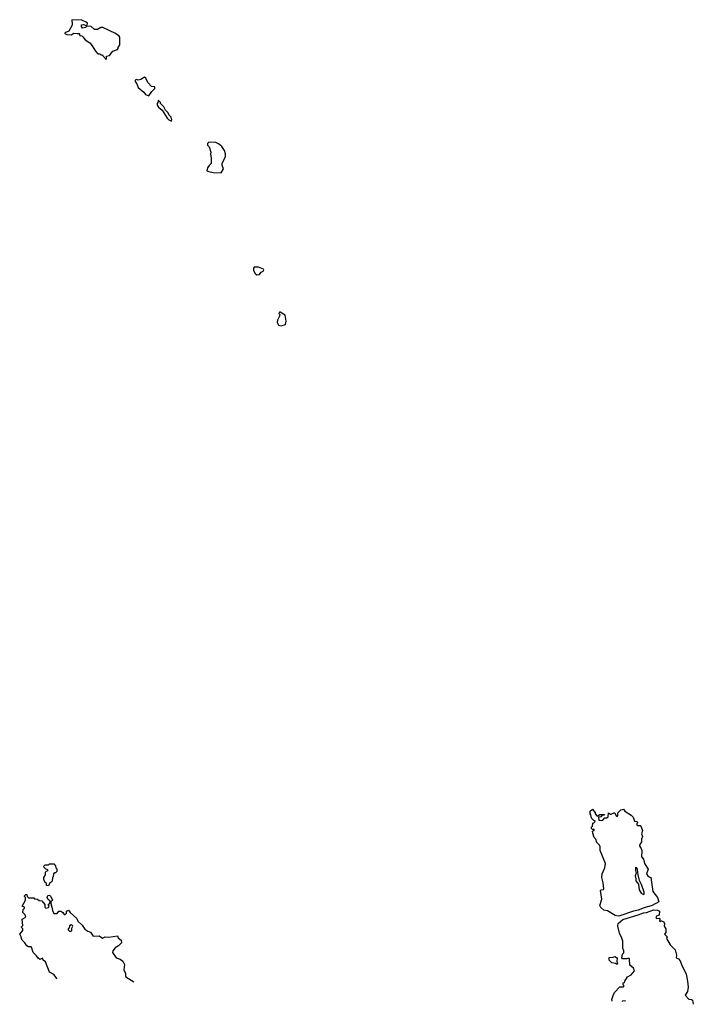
# Model space of a CAD drawing. Extents: x 1863118 to 1989590, y 394482 to 532474.
# Tile 7 of 215: x 1911673 to 1919407, y 395390 to 406685. Entities that reach past the tile are written whole.
import ezdxf

# ---------------------------------------------------------------- set-up
doc = ezdxf.new("R2010")
doc.units = 0

msp = doc.modelspace()

# ---------------------------------------------------------------- linework, layer by layer
at = {"layer": '0CON20XD'}
for points in [[(1912665, 406230), (1912670, 406235), (1912670, 406265), (1912704, 406276), (1912742, 406325), (1912795, 406343), (1912802, 406355), (1912803, 406367), (1912822, 406395), (1912822, 406485), (1912816, 406495), (1912775, 406527), (1912626, 406596), (1912605, 406594), (1912565, 406572), (1912533, 406573), (1912495, 406608), (1912445, 406610), (1912430, 406595), (1912395, 406588), (1912381, 406605), (1912384, 406625), (1912405, 406630), (1912435, 406620), (1912448, 406622), (1912450, 406645), (1912437, 406657), (1912385, 406679), (1912270, 406685), (1912276, 406635), (1912271, 406615), (1912236, 406554), (1912190, 406535), (1912192, 406525), (1912215, 406514), (1912265, 406512), (1912295, 406530), (1912338, 406528), (1912345, 406520), (1912355, 406530), (1912362, 406502), (1912385, 406498), (1912398, 406488), (1912424, 406454), (1912478, 406418), (1912507, 406385), (1912542, 406325), (1912572, 406295), (1912592, 406292), (1912605, 406280), (1912625, 406280), (1912630, 406265), (1912665, 406230)], [(1913155, 405810), (1913190, 405860), (1913226, 405894), (1913223, 405913), (1913185, 405918), (1913144, 405964), (1913122, 406015), (1913107, 406027), (1913065, 406000), (1913035, 405992), (1913015, 405998), (1913000, 405990), (1912998, 405975), (1913018, 405948), (1913035, 405907), (1913098, 405855), (1913117, 405825), (1913155, 405810)], [(1913415, 405522), (1913420, 405535), (1913412, 405565), (1913392, 405585), (1913375, 405620), (1913347, 405647), (1913328, 405685), (1913290, 405725), (1913290, 405735), (1913268, 405758), (1913262, 405758), (1913260, 405735), (1913250, 405725), (1913250, 405705), (1913265, 405680), (1913309, 405649), (1913368, 405555), (1913385, 405538), (1913415, 405522)], [(1913985, 404930), (1914012, 404975), (1913998, 405015), (1913998, 405035), (1914037, 405115), (1914037, 405145), (1914024, 405184), (1913995, 405230), (1913955, 405262), (1913925, 405278), (1913845, 405280), (1913830, 405265), (1913830, 405245), (1913850, 405225), (1913868, 405165), (1913862, 405145), (1913872, 405095), (1913870, 405035), (1913847, 405013), (1913830, 404985), (1913823, 404953), (1913843, 404943), (1913895, 404932), (1913985, 404930)], [(1914397, 403757), (1914425, 403762), (1914445, 403788), (1914469, 403801), (1914478, 403815), (1914472, 403825), (1914416, 403846), (1914364, 403846), (1914357, 403833), (1914356, 403806), (1914375, 403772), (1914397, 403757)], [(1914675, 403172), (1914725, 403188), (1914731, 403225), (1914720, 403295), (1914665, 403330), (1914655, 403330), (1914650, 403315), (1914658, 403305), (1914657, 403285), (1914633, 403237), (1914630, 403210), (1914645, 403182), (1914675, 403172)], [(1918545, 396401), (1918510, 396410), (1918422, 396462), (1918379, 396469), (1918345, 396500), (1918333, 396523), (1918357, 396595), (1918342, 396695), (1918350, 396705), (1918375, 396708), (1918380, 396715), (1918371, 396785), (1918356, 396844), (1918362, 396885), (1918393, 396955), (1918397, 397005), (1918338, 397155), (1918338, 397195), (1918328, 397215), (1918300, 397245), (1918288, 397285), (1918270, 397305), (1918252, 397355), (1918250, 397375), (1918268, 397382), (1918270, 397395), (1918265, 397400), (1918252, 397392), (1918238, 397408), (1918238, 397422), (1918250, 397435), (1918252, 397468), (1918265, 397470), (1918278, 397482), (1918280, 397495), (1918265, 397500), (1918238, 397525), (1918232, 397562), (1918222, 397575), (1918222, 397605), (1918248, 397628), (1918280, 397585), (1918280, 397575), (1918305, 397550), (1918335, 397568), (1918388, 397568), (1918385, 397560), (1918362, 397558), (1918345, 397540), (1918320, 397535), (1918322, 397502), (1918355, 397498), (1918368, 397502), (1918392, 397528), (1918415, 397530), (1918428, 397542), (1918432, 397588), (1918455, 397570), (1918465, 397570), (1918493, 397587), (1918507, 397587), (1918512, 397562), (1918525, 397550), (1918535, 397550), (1918540, 397555), (1918542, 397588), (1918575, 397620), (1918605, 397630), (1918620, 397605), (1918695, 397560), (1918716, 397536), (1918732, 397492), (1918757, 397487), (1918770, 397475), (1918760, 397465), (1918760, 397445), (1918765, 397440), (1918795, 397440), (1918807, 397427), (1918823, 397383), (1918814, 397345), (1918823, 397315), (1918812, 397285), (1918813, 397255), (1918788, 397215), (1918788, 397205), (1918806, 397186), (1918816, 397155), (1918813, 397083), (1918836, 397056), (1918848, 397005), (1918889, 396939), (1918868, 396885), (1918890, 396855), (1918918, 396845), (1918944, 396684), (1918994, 396614), (1919012, 396565), (1918936, 396524), (1918844, 396496), (1918775, 396468), (1918722, 396458), (1918565, 396404), (1918545, 396401)], [(1912005, 396750), (1911982, 396752), (1911980, 396775), (1911962, 396792), (1911950, 396825), (1911950, 396845), (1911970, 396875), (1911970, 396905), (1911982, 396918), (1912000, 396925), (1911988, 396938), (1911975, 396940), (1911955, 396960), (1911950, 396975), (1911965, 396990), (1912005, 396990), (1912015, 397000), (1912065, 397000), (1912085, 396980), (1912090, 396955), (1912100, 396945), (1912098, 396915), (1912085, 396900), (1912075, 396900), (1912062, 396888), (1912057, 396853), (1912050, 396845), (1912047, 396803), (1912035, 396790), (1912020, 396785), (1912005, 396750)], [(1918835, 396648), (1918842, 396655), (1918843, 396675), (1918814, 396764), (1918791, 396811), (1918772, 396875), (1918768, 396935), (1918760, 396955), (1918745, 396960), (1918744, 396926), (1918750, 396895), (1918740, 396865), (1918748, 396828), (1918746, 396805), (1918779, 396769), (1918786, 396705), (1918810, 396665), (1918835, 396648)], [(1912102, 395682), (1912065, 395732), (1912015, 395760), (1911969, 395879), (1911942, 395895), (1911935, 395920), (1911906, 395904), (1911885, 395918), (1911868, 395945), (1911828, 395985), (1911810, 396045), (1911805, 396050), (1911775, 396048), (1911755, 396062), (1911734, 396094), (1911702, 396125), (1911693, 396143), (1911692, 396165), (1911673, 396193), (1911710, 396235), (1911710, 396255), (1911690, 396275), (1911710, 396295), (1911700, 396365), (1911742, 396388), (1911737, 396417), (1911710, 396445), (1911712, 396478), (1911728, 396492), (1911730, 396505), (1911700, 396515), (1911740, 396585), (1911740, 396615), (1911730, 396625), (1911730, 396635), (1911745, 396650), (1911755, 396650), (1911760, 396625), (1911775, 396610), (1911835, 396610), (1911845, 396600), (1911877, 396597), (1911895, 396580), (1911928, 396578), (1911960, 396535), (1911963, 396503), (1911975, 396492), (1912005, 396502), (1912012, 396515), (1912000, 396535), (1912018, 396552), (1912022, 396572), (1911998, 396595), (1911988, 396615), (1911995, 396640), (1912015, 396642), (1912030, 396625), (1912048, 396585), (1912030, 396565), (1912030, 396545), (1912043, 396505), (1912048, 396465), (1912065, 396430), (1912105, 396430), (1912122, 396458), (1912145, 396460), (1912170, 396445), (1912182, 396422), (1912195, 396420), (1912210, 396435), (1912212, 396458), (1912235, 396470), (1912252, 396442), (1912328, 396375), (1912342, 396345), (1912389, 396299), (1912422, 396252), (1912455, 396228), (1912486, 396216), (1912515, 396170), (1912586, 396176), (1912625, 396150), (1912655, 396164), (1912695, 396160), (1912798, 396175), (1912804, 396154), (1912838, 396125), (1912843, 396095), (1912809, 396061), (1912771, 396039), (1912742, 396005), (1912738, 395985), (1912780, 395925), (1912828, 395908), (1912858, 395885), (1912876, 395846), (1912868, 395785), (1912888, 395745), (1912887, 395715), (1912892, 395705), (1912982, 395648)], [(1918475, 395427), (1918473, 395445), (1918485, 395490), (1918504, 395526), (1918565, 395590), (1918605, 395590), (1918610, 395595), (1918610, 395605), (1918600, 395615), (1918602, 395638), (1918618, 395642), (1918620, 395655), (1918652, 395705), (1918693, 395727), (1918732, 395775), (1918722, 395805), (1918678, 395838), (1918675, 395910), (1918665, 395920), (1918645, 395912), (1918595, 395910), (1918588, 395925), (1918593, 395967), (1918608, 395982), (1918608, 396005), (1918598, 396035), (1918597, 396115), (1918588, 396148), (1918560, 396205), (1918542, 396285), (1918543, 396317), (1918599, 396361), (1918772, 396418), (1918835, 396438), (1918868, 396442), (1918955, 396473), (1918995, 396470), (1919017, 396457), (1919015, 396412), (1918985, 396402), (1918976, 396385), (1918985, 396374), (1919015, 396377), (1919023, 396365), (1919020, 396345), (1919025, 396340), (1919032, 396348), (1919043, 396347), (1919068, 396335), (1919078, 396315), (1919073, 396285), (1919093, 396255), (1919090, 396215), (1919078, 396195), (1919108, 396165), (1919098, 396145), (1919142, 396072), (1919200, 396015), (1919214, 395955), (1919212, 395925), (1919235, 395913), (1919257, 395887), (1919270, 395845), (1919324, 395734), (1919342, 395655), (1919349, 395585), (1919340, 395535), (1919314, 395494), (1919355, 395448), (1919385, 395446), (1919398, 395438), (1919407, 395390)], [(1912265, 396230), (1912272, 396238), (1912270, 396265), (1912282, 396285), (1912280, 396295), (1912265, 396302), (1912245, 396290), (1912240, 396265), (1912230, 396255), (1912230, 396245), (1912245, 396230), (1912265, 396230)], [(1918535, 395850), (1918525, 395850), (1918515, 395860), (1918470, 395865), (1918440, 395895), (1918442, 395928), (1918485, 395930), (1918505, 395938), (1918526, 395926), (1918532, 395915), (1918528, 395885), (1918535, 395850)], [(1918630, 395421), (1918625, 395430), (1918593, 395427), (1918589, 395423)]]:
    msp.add_lwpolyline(points, dxfattribs=at)

doc.saveas('drawing.dxf')
